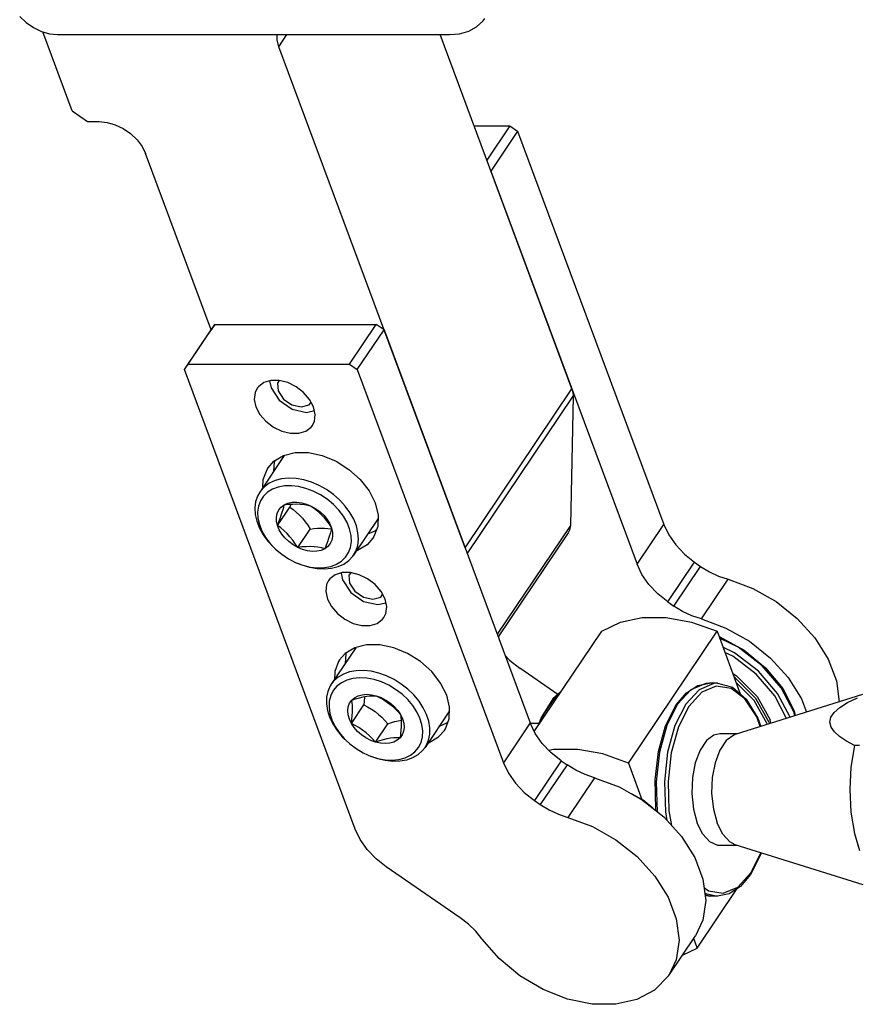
# Model space of a CAD drawing. Header units: millimetres. Extents: x 0 to 7560, y 0 to 5346.
# Tile 51 of 242: x 1575 to 1639, y 2038 to 2112. Entities that reach past the tile are written whole.
import ezdxf

# ---------------------------------------------------------------- set-up
doc = ezdxf.new("R2010")
doc.units = ezdxf.units.MM
for name, color, linetype in [('DUMMY_BOLT_M5_10_PBL146', 7, 'Continuous'), ('DUMMY_BOLT_M5_10_PBL148', 7, 'Continuous'), ('M2002301_PBL140', 7, 'Continuous'), ('M2002401_PBL153', 7, 'Continuous'), ('M2002501_PBL179', 7, 'Continuous'), ('M2302101_PBL152', 7, 'Continuous'), ('M2302301_PBL151', 7, 'Continuous'), ('M2302501_PBL184', 7, 'Continuous'), ('MISUMI_BD-13_PBL156', 7, 'Continuous'), ('MISUMI_BD-13_PBL236', 7, 'Continuous'), ('MISUMI_MS5-8_PBL220', 7, 'Continuous'), ('MISUMI_MS5-8_PBL221', 7, 'Continuous'), ('NSK_F687ZZ1_PBL145', 7, 'Continuous'), ('NSK_F687ZZ1_PBL150', 7, 'Continuous'), ('NSK_F687ZZ1_PBL200', 7, 'Continuous'), ('NSK_F687ZZ1_PBL281', 7, 'Continuous')]:
    doc.layers.add(name, color=color, linetype=linetype)

# ---------------------------------------------------------------- blocks, each defined once
blk = doc.blocks.new('A$C86968656')
at = {"layer": 'DUMMY_BOLT_M5_10_PBL146', "color": 7}
for p, q in [((-97.509, 73.985), (-97.497, 74.002)), ((-97.509, 73.985), (-99.354, 71.24)), ((-98.629, 71.907), (-99.001, 71.642)), ((-98.195, 72.104), (-98.629, 71.907)), ((-97.708, 72.228), (-98.195, 72.104)), ((-97.179, 72.278), (-97.708, 72.228)), ((-96.62, 72.252), (-97.179, 72.278)), ((-96.043, 72.15), (-96.62, 72.252)), ((-95.461, 71.974), (-96.043, 72.15)), ((-94.888, 71.73), (-95.461, 71.974)), ((-99.354, 71.24), (-99.525, 70.934)), ((-99.302, 71.315), (-99.354, 71.24)), ((-99.001, 71.642), (-99.302, 71.315)), ((-98.77, 71.219), (-99.074, 70.924)), ((-98.397, 71.45), (-98.77, 71.219)), ((-97.966, 71.612), (-98.397, 71.45)), ((-97.487, 71.702), (-97.966, 71.612)), ((-96.97, 71.716), (-97.487, 71.702)), ((-96.429, 71.654), (-96.97, 71.716)), ((-95.876, 71.517), (-96.429, 71.654)), ((-95.324, 71.309), (-95.876, 71.517)), ((-94.788, 71.034), (-95.324, 71.309)), ((-94.335, 71.421), (-94.888, 71.73)), ((-93.816, 71.055), (-94.335, 71.421)), ((-93.342, 70.641), (-93.816, 71.055)), ((-99.665, 70.506), (-99.72, 70.042)), ((-99.525, 70.934), (-99.665, 70.506)), ((-99.303, 70.572), (-99.45, 70.176)), ((-99.074, 70.924), (-99.303, 70.572)), ((-97.511, 70.281), (-97.232, 70.402)), ((-97.511, 70.281), (-97.193, 70.317)), ((-97.232, 70.402), (-96.917, 70.469)), ((-97.193, 70.317), (-96.878, 70.339)), ((-97.004, 70.33), (-97.09, 70.111)), ((-96.917, 70.469), (-96.572, 70.481)), ((-96.878, 70.339), (-96.57, 70.344)), ((-96.572, 70.481), (-96.21, 70.436)), ((-96.57, 70.344), (-96.276, 70.33)), ((-96.276, 70.33), (-95.996, 70.297)), ((-96.21, 70.436), (-95.842, 70.336)), ((-95.996, 70.297), (-95.73, 70.248)), ((-95.842, 70.336), (-95.478, 70.184)), ((-94.281, 70.699), (-94.788, 71.034)), ((-93.816, 70.311), (-94.281, 70.699)), ((-93.41, 69.887), (-93.816, 70.311)), ((-92.923, 70.187), (-93.342, 70.641)), ((-99.72, 70.042), (-99.688, 69.551)), ((-99.45, 70.176), (-99.512, 69.739)), ((-99.512, 69.739), (-99.489, 69.273)), ((-98.098, 69.353), (-98.041, 69.639)), ((-98.041, 69.639), (-97.921, 69.893)), ((-98.021, 68.726), (-97.09, 70.111)), ((-97.921, 69.893), (-97.743, 70.109)), ((-97.743, 70.109), (-97.511, 70.281)), ((-97.733, 69.494), (-97.659, 69.72)), ((-97.659, 69.72), (-97.598, 69.926)), ((-97.598, 69.926), (-97.549, 70.112)), ((-97.549, 70.112), (-97.511, 70.281)), ((-97.09, 70.111), (-96.842, 69.928)), ((-96.842, 69.928), (-96.602, 69.729)), ((-96.602, 69.729), (-96.369, 69.509)), ((-95.73, 70.248), (-95.478, 70.184)), ((-95.478, 70.184), (-95.129, 69.986)), ((-95.478, 70.184), (-95.23, 70.002)), ((-95.23, 70.002), (-94.989, 69.802)), ((-95.129, 69.986), (-94.806, 69.746)), ((-94.989, 69.802), (-94.757, 69.583)), ((-94.806, 69.746), (-94.52, 69.472)), ((-94.757, 69.583), (-94.536, 69.344)), ((-93.065, 69.43), (-93.41, 69.887)), ((-92.569, 69.703), (-92.923, 70.187)), ((-92.288, 69.201), (-92.569, 69.703)), ((-99.688, 69.551), (-99.569, 69.046)), ((-99.569, 69.046), (-99.367, 68.536)), ((-99.489, 69.273), (-99.378, 68.79)), ((-98.092, 69.046), (-98.098, 69.353)), ((-98.021, 68.726), (-98.092, 69.046)), ((-98.021, 68.726), (-97.916, 68.995)), ((-97.916, 68.995), (-97.819, 69.251)), ((-97.819, 69.251), (-97.733, 69.494)), ((-96.369, 69.509), (-96.148, 69.27)), ((-96.148, 69.27), (-95.941, 69.013)), ((-95.941, 69.013), (-95.748, 68.742)), ((-94.536, 69.344), (-94.329, 69.086)), ((-94.52, 69.472), (-94.278, 69.172)), ((-94.329, 69.086), (-94.136, 68.815)), ((-94.278, 69.172), (-94.087, 68.856)), ((-94.087, 68.856), (-93.955, 68.533)), ((-92.792, 68.953), (-93.065, 69.43)), ((-92.599, 68.469), (-92.792, 68.953)), ((-90.455, 69.241), (-92.301, 66.497)), ((-92.086, 68.691), (-92.288, 69.201)), ((-99.378, 68.79), (-99.184, 68.307)), ((-99.367, 68.536), (-99.086, 68.034)), ((-99.184, 68.307), (-98.911, 67.83)), ((-97.889, 68.403), (-98.021, 68.726)), ((-97.774, 68.543), (-98.021, 68.726)), ((-97.699, 68.087), (-97.889, 68.403)), ((-97.533, 68.344), (-97.774, 68.543)), ((-97.457, 67.788), (-97.699, 68.087)), ((-97.3, 68.124), (-97.533, 68.344)), ((-97.079, 67.884), (-97.3, 68.124)), ((-96.499, 67.075), (-95.567, 68.46)), ((-95.748, 68.742), (-95.567, 68.46)), ((-95.567, 68.46), (-95.282, 68.493)), ((-95.282, 68.493), (-95.003, 68.515)), ((-95.003, 68.515), (-94.735, 68.523)), ((-94.735, 68.523), (-94.479, 68.519)), ((-94.479, 68.519), (-94.232, 68.5)), ((-94.232, 68.5), (-93.992, 68.467)), ((-94.136, 68.815), (-93.955, 68.533)), ((-94.042, 68.179), (-94.103, 67.973)), ((-93.994, 68.364), (-94.042, 68.179)), ((-93.955, 68.533), (-93.994, 68.364)), ((-93.992, 68.467), (-93.971, 68.463)), ((-93.955, 68.533), (-93.885, 68.214)), ((-93.885, 68.214), (-93.878, 67.906)), ((-92.488, 67.986), (-92.599, 68.469)), ((-91.968, 68.186), (-92.086, 68.691)), ((-91.936, 67.695), (-91.968, 68.186)), ((-99.086, 68.034), (-98.732, 67.55)), ((-98.911, 67.83), (-98.567, 67.373)), ((-98.732, 67.55), (-98.325, 67.107)), ((-98.567, 67.373), (-98.251, 67.035)), ((-97.17, 67.514), (-97.457, 67.788)), ((-96.848, 67.274), (-97.17, 67.514)), ((-96.873, 67.628), (-97.079, 67.884)), ((-96.68, 67.357), (-96.873, 67.628)), ((-96.499, 67.075), (-96.68, 67.357)), ((-94.264, 67.504), (-94.361, 67.247)), ((-94.177, 67.748), (-94.264, 67.504)), ((-94.055, 67.366), (-94.234, 67.15)), ((-94.103, 67.973), (-94.177, 67.748)), ((-93.935, 67.621), (-94.055, 67.366)), ((-93.878, 67.906), (-93.935, 67.621)), ((-92.527, 67.084), (-92.464, 67.52)), ((-92.464, 67.52), (-92.488, 67.986)), ((-91.99, 67.231), (-91.936, 67.695)), ((-98.251, 67.035), (-98.161, 66.948)), ((-98.161, 66.948), (-97.696, 66.561)), ((-96.499, 67.075), (-96.848, 67.274)), ((-96.181, 67.111), (-96.499, 67.075)), ((-96.135, 66.923), (-96.499, 67.075)), ((-95.867, 67.133), (-96.181, 67.111)), ((-95.766, 66.824), (-96.135, 66.923)), ((-95.559, 67.138), (-95.867, 67.133)), ((-95.404, 66.779), (-95.766, 66.824)), ((-95.264, 67.124), (-95.559, 67.138)), ((-95.06, 66.79), (-95.404, 66.779)), ((-94.985, 67.091), (-95.264, 67.124)), ((-94.744, 66.858), (-95.06, 66.79)), ((-94.718, 67.042), (-94.985, 67.091)), ((-94.466, 66.979), (-94.744, 66.858)), ((-94.466, 66.979), (-94.718, 67.042)), ((-94.361, 67.247), (-94.466, 66.979)), ((-94.234, 67.15), (-94.466, 66.979)), ((-92.902, 66.335), (-92.673, 66.688)), ((-92.673, 66.688), (-92.527, 67.084)), ((-92.301, 66.497), (-92.131, 66.803)), ((-92.131, 66.803), (-91.99, 67.231)), ((-97.696, 66.561), (-97.188, 66.225)), ((-97.188, 66.225), (-96.612, 65.933)), ((-96.612, 65.933), (-96.101, 65.742)), ((-96.517, 65.891), (-96.194, 65.763)), ((-93.579, 65.809), (-93.207, 66.04)), ((-93.207, 66.04), (-92.902, 66.335)), ((-93.026, 65.83), (-92.655, 66.095)), ((-92.655, 66.095), (-92.354, 66.422)), ((-92.354, 66.422), (-92.301, 66.497)), ((-96.194, 65.763), (-95.612, 65.587)), ((-96.101, 65.742), (-95.548, 65.606)), ((-95.612, 65.587), (-95.035, 65.485)), ((-95.548, 65.606), (-95.006, 65.544)), ((-95.035, 65.485), (-94.476, 65.459)), ((-95.006, 65.544), (-94.489, 65.558)), ((-94.489, 65.558), (-94.01, 65.647)), ((-94.476, 65.459), (-93.947, 65.508)), ((-94.01, 65.647), (-93.579, 65.809)), ((-93.947, 65.508), (-93.46, 65.633)), ((-93.46, 65.633), (-93.026, 65.83))]:
    blk.add_line(p, q, dxfattribs=at)
at = {"layer": 'DUMMY_BOLT_M5_10_PBL148', "color": 7}
for p, q in [((-92.139, 59.54), (-93.985, 56.795)), ((-92.139, 59.54), (-92.125, 59.557)), ((-92.607, 57.725), (-93.067, 57.561)), ((-92.099, 57.816), (-92.607, 57.725)), ((-91.555, 57.83), (-92.099, 57.816)), ((-90.986, 57.769), (-91.555, 57.83)), ((-90.405, 57.633), (-90.986, 57.769)), ((-93.803, 57.028), (-93.985, 56.795)), ((-93.468, 57.327), (-93.803, 57.028)), ((-93.067, 57.561), (-93.468, 57.327)), ((-92.806, 57.1), (-93.211, 56.905)), ((-92.348, 57.224), (-92.806, 57.1)), ((-91.846, 57.273), (-92.348, 57.224)), ((-91.313, 57.247), (-91.846, 57.273)), ((-90.762, 57.144), (-91.313, 57.247)), ((-90.207, 56.968), (-90.762, 57.144)), ((-89.826, 57.425), (-90.405, 57.633)), ((-89.26, 57.15), (-89.826, 57.425)), ((-88.722, 56.814), (-89.26, 57.15)), ((-94.241, 56.263), (-94.336, 55.814)), ((-94.062, 56.67), (-94.241, 56.263)), ((-93.985, 56.795), (-94.062, 56.67)), ((-93.821, 56.321), (-94.013, 55.946)), ((-93.552, 56.643), (-93.821, 56.321)), ((-93.211, 56.905), (-93.552, 56.643)), ((-89.66, 56.723), (-90.207, 56.968)), ((-89.138, 56.413), (-89.66, 56.723)), ((-88.657, 56.053), (-89.138, 56.413)), ((-88.222, 56.425), (-88.722, 56.814)), ((-87.772, 55.991), (-88.222, 56.425)), ((-94.336, 55.814), (-94.343, 55.335)), ((-94.121, 55.527), (-94.142, 55.079)), ((-94.013, 55.946), (-94.121, 55.527)), ((-92.596, 55.371), (-92.436, 55.6)), ((-92.436, 55.6), (-92.22, 55.786)), ((-92.436, 55.6), (-92.143, 55.696)), ((-92.407, 55.404), (-92.436, 55.6)), ((-92.22, 55.786), (-91.956, 55.924)), ((-92.143, 55.696), (-91.855, 55.778)), ((-91.956, 55.924), (-91.651, 56.009)), ((-91.855, 55.778), (-91.577, 55.844)), ((-91.651, 56.009), (-91.315, 56.038)), ((-91.577, 55.844), (-91.31, 55.892)), ((-91.496, 55.536), (-91.533, 55.241)), ((-91.468, 55.82), (-91.496, 55.536)), ((-91.465, 55.864), (-91.468, 55.82)), ((-91.315, 56.038), (-90.957, 56.011)), ((-91.31, 55.892), (-91.054, 55.921)), ((-91.054, 55.921), (-90.815, 55.932)), ((-90.957, 56.011), (-90.59, 55.929)), ((-90.815, 55.932), (-90.59, 55.929)), ((-90.59, 55.929), (-90.223, 55.793)), ((-90.59, 55.929), (-90.301, 55.779)), ((-90.301, 55.779), (-90.018, 55.613)), ((-90.223, 55.793), (-89.868, 55.609)), ((-90.018, 55.613), (-89.743, 55.428)), ((-89.868, 55.609), (-89.536, 55.381)), ((-88.223, 55.645), (-88.657, 56.053)), ((-87.847, 55.201), (-88.223, 55.645)), ((-87.382, 55.522), (-87.772, 55.991)), ((-87.061, 55.028), (-87.382, 55.522)), ((-94.343, 55.335), (-94.265, 54.835)), ((-94.265, 54.835), (-94.101, 54.325)), ((-94.142, 55.079), (-94.078, 54.606)), ((-92.734, 54.812), (-92.696, 55.105)), ((-92.706, 54.5), (-92.734, 54.812)), ((-92.696, 55.105), (-92.596, 55.371)), ((-92.465, 53.856), (-91.533, 55.241)), ((-92.387, 55.192), (-92.407, 55.404)), ((-92.378, 54.958), (-92.387, 55.192)), ((-92.382, 54.705), (-92.378, 54.958)), ((-91.533, 55.241), (-91.244, 55.092)), ((-91.244, 55.092), (-90.961, 54.926)), ((-90.961, 54.926), (-90.686, 54.74)), ((-89.743, 55.428), (-89.479, 55.223)), ((-89.536, 55.381), (-89.237, 55.117)), ((-89.479, 55.223), (-89.229, 54.999)), ((-89.237, 55.117), (-88.98, 54.825)), ((-89.229, 54.999), (-88.995, 54.762)), ((-88.995, 54.762), (-88.772, 54.513)), ((-88.98, 54.825), (-88.772, 54.513)), ((-87.541, 54.733), (-87.847, 55.201)), ((-86.815, 54.521), (-87.061, 55.028)), ((-85.085, 54.796), (-86.931, 52.052)), ((-94.101, 54.325), (-93.855, 53.818)), ((-94.078, 54.606), (-93.928, 54.121)), ((-93.928, 54.121), (-93.696, 53.637)), ((-92.616, 54.178), (-92.706, 54.5)), ((-92.465, 53.856), (-92.616, 54.178)), ((-92.465, 53.856), (-92.427, 54.151)), ((-92.427, 54.151), (-92.399, 54.435)), ((-92.399, 54.435), (-92.382, 54.705)), ((-90.686, 54.74), (-90.422, 54.534)), ((-90.422, 54.534), (-90.173, 54.312)), ((-90.173, 54.312), (-89.938, 54.075)), ((-89.938, 54.075), (-89.716, 53.826)), ((-89.199, 53.987), (-88.955, 54.049)), ((-88.955, 54.049), (-88.723, 54.096)), ((-88.772, 54.513), (-88.621, 54.192)), ((-88.772, 54.513), (-88.743, 54.318)), ((-88.743, 54.318), (-88.723, 54.105)), ((-88.723, 54.105), (-88.715, 53.872)), ((-88.621, 54.192), (-88.53, 53.87)), ((-87.308, 54.248), (-87.541, 54.733)), ((-87.159, 53.763), (-87.308, 54.248)), ((-86.651, 54.012), (-86.815, 54.521)), ((-93.855, 53.818), (-93.534, 53.325)), ((-93.696, 53.637), (-93.389, 53.169)), ((-93.534, 53.325), (-93.144, 52.856)), ((-92.257, 53.544), (-92.465, 53.856)), ((-92.175, 53.706), (-92.465, 53.856)), ((-92, 53.252), (-92.257, 53.544)), ((-91.893, 53.541), (-92.175, 53.706)), ((-91.617, 53.355), (-91.893, 53.541)), ((-91.353, 53.149), (-91.617, 53.355)), ((-90.647, 52.441), (-89.716, 53.826)), ((-89.716, 53.826), (-89.454, 53.912)), ((-89.454, 53.912), (-89.199, 53.987)), ((-88.736, 53.348), (-88.764, 53.064)), ((-88.719, 53.619), (-88.736, 53.348)), ((-88.715, 53.872), (-88.719, 53.619)), ((-88.503, 53.557), (-88.54, 53.264)), ((-88.53, 53.87), (-88.503, 53.557)), ((-87.094, 53.29), (-87.159, 53.763)), ((-87.116, 52.842), (-87.094, 53.29)), ((-86.572, 53.512), (-86.651, 54.012)), ((-86.58, 53.032), (-86.572, 53.512)), ((-93.389, 53.169), (-93.014, 52.724)), ((-93.144, 52.856), (-92.955, 52.662)), ((-93.014, 52.724), (-92.881, 52.589)), ((-92.881, 52.589), (-92.58, 52.317)), ((-91.701, 52.988), (-92, 53.252)), ((-91.369, 52.76), (-91.701, 52.988)), ((-91.014, 52.576), (-91.369, 52.76)), ((-91.104, 52.927), (-91.353, 53.149)), ((-90.87, 52.69), (-91.104, 52.927)), ((-90.647, 52.441), (-91.014, 52.576)), ((-90.647, 52.441), (-90.87, 52.69)), ((-90.066, 52.619), (-90.354, 52.537)), ((-89.789, 52.685), (-90.066, 52.619)), ((-89.521, 52.733), (-89.789, 52.685)), ((-89.266, 52.762), (-89.521, 52.733)), ((-89.017, 52.583), (-89.281, 52.446)), ((-89.026, 52.773), (-89.266, 52.762)), ((-88.801, 52.769), (-89.026, 52.773)), ((-88.801, 52.769), (-89.017, 52.583)), ((-88.764, 53.064), (-88.801, 52.769)), ((-88.641, 52.999), (-88.801, 52.769)), ((-88.54, 53.264), (-88.641, 52.999)), ((-87.224, 52.423), (-87.116, 52.842)), ((-86.854, 52.176), (-86.675, 52.584)), ((-86.675, 52.584), (-86.58, 53.032)), ((-92.58, 52.317), (-92.099, 51.956)), ((-92.099, 51.956), (-91.576, 51.647)), ((-90.354, 52.537), (-90.647, 52.441)), ((-90.279, 52.358), (-90.647, 52.441)), ((-89.922, 52.331), (-90.279, 52.358)), ((-89.586, 52.361), (-89.922, 52.331)), ((-89.281, 52.446), (-89.586, 52.361)), ((-87.685, 51.726), (-87.416, 52.048)), ((-87.448, 51.52), (-87.113, 51.819)), ((-87.416, 52.048), (-87.224, 52.423)), ((-87.113, 51.819), (-86.931, 52.052)), ((-86.931, 52.052), (-86.854, 52.176)), ((-91.576, 51.647), (-91.243, 51.488)), ((-91.243, 51.488), (-91.03, 51.401)), ((-91.147, 51.446), (-90.511, 51.214)), ((-91.03, 51.401), (-90.474, 51.225)), ((-90.511, 51.214), (-89.93, 51.078)), ((-90.474, 51.225), (-89.923, 51.122)), ((-89.93, 51.078), (-89.361, 51.016)), ((-89.923, 51.122), (-89.391, 51.096)), ((-89.391, 51.096), (-88.889, 51.145)), ((-88.889, 51.145), (-88.431, 51.269)), ((-88.817, 51.031), (-88.309, 51.121)), ((-88.431, 51.269), (-88.026, 51.465)), ((-88.309, 51.121), (-87.849, 51.285)), ((-88.026, 51.465), (-87.685, 51.726)), ((-87.849, 51.285), (-87.448, 51.52)), ((-89.361, 51.016), (-88.817, 51.031))]:
    blk.add_line(p, q, dxfattribs=at)
at = {"layer": 'M2002301_PBL140', "color": 7}
for p, q in [((-54.064, 56.017), (-63.622, 53.024)), ((-55.175, 55.412), (-54.441, 55.77)), ((-56.189, 54.677), (-55.768, 55.044)), ((-55.768, 55.044), (-55.175, 55.412)), ((-56.511, 53.948), (-56.434, 54.315)), ((-56.434, 54.315), (-56.189, 54.677)), ((-56.415, 53.577), (-56.511, 53.948)), ((-56.163, 53.217), (-56.415, 53.577)), ((-65.786, 52.567), (-66.265, 51.854)), ((-65.225, 52.981), (-65.786, 52.567)), ((-64.786, 53.074), (-65.225, 52.981)), ((-63.461, 53.074), (-64.785, 53.074)), ((-64.298, 52.567), (-64.777, 51.854)), ((-63.737, 52.981), (-64.298, 52.567)), ((-63.622, 53.024), (-63.737, 52.981)), ((-55.778, 52.868), (-56.163, 53.217)), ((-55.273, 52.524), (-55.778, 52.868)), ((-66.265, 51.854), (-66.625, 50.899)), ((-64.777, 51.854), (-65.137, 50.899)), ((-54.658, 52.181), (-55.273, 52.524)), ((-54.658, 52.181), (-54.925, 50.566)), ((-54.285, 52.181), (-54.658, 52.181)), ((-66.625, 50.899), (-66.836, 49.78)), ((-65.137, 50.899), (-65.348, 49.78)), ((-54.925, 50.566), (-55.016, 48.874)), ((-66.836, 49.78), (-66.881, 48.588)), ((-65.348, 49.78), (-65.393, 48.588)), ((-55.016, 48.874), (-54.925, 47.182)), ((-66.881, 48.588), (-66.755, 47.419)), ((-65.393, 48.588), (-65.267, 47.419)), ((-66.755, 47.419), (-66.471, 46.368)), ((-65.267, 47.419), (-64.983, 46.368)), ((-54.925, 47.182), (-54.658, 45.567)), ((-66.049, 45.52), (-66.471, 46.368)), ((-64.561, 45.52), (-64.983, 46.368)), ((-65.526, 44.944), (-66.049, 45.52)), ((-64.038, 44.944), (-64.561, 45.52)), ((-54.658, 45.567), (-54.285, 44.301)), ((-64.942, 44.686), (-65.526, 44.944)), ((-64.785, 44.674), (-64.942, 44.686)), ((-63.461, 44.674), (-64.785, 44.674)), ((-63.622, 44.725), (-64.038, 44.944)), ((-54, 41.711), (-63.622, 44.725))]:
    blk.add_line(p, q, dxfattribs=at)
at = {"layer": 'M2002401_PBL153', "color": 7}
for p, q in [((-73.651, 60.776), (-72.251, 61.459)), ((-72.251, 61.459), (-70.61, 61.807)), ((-70.61, 61.807), (-68.8, 61.807)), ((-68.8, 61.807), (-66.9, 61.459)), ((-66.9, 61.459), (-64.991, 60.776)), ((-78.719, 53.24), (-73.651, 60.776)), ((-71.652, 50.872), (-64.991, 60.776)), ((-64.991, 60.776), (-63.24, 56.065)), ((-77.27, 51.903), (-77.631, 51.826)), ((-75.461, 51.903), (-77.27, 51.903)), ((-73.56, 51.554), (-75.461, 51.903)), ((-71.652, 50.872), (-73.56, 51.554)), ((-71.652, 50.872), (-70.633, 48.131)), ((-66.485, 36.972), (-63.474, 41.449)), ((-66.749, 37.682), (-66.485, 36.972)), ((-67.588, 36.435), (-66.485, 36.972))]:
    blk.add_line(p, q, dxfattribs=at)
at = {"layer": 'M2002501_PBL179', "color": 7}
blk.add_line((-79.027, 53.874), (-78.352, 53.874), dxfattribs=at)
at = {"layer": 'M2302101_PBL152', "color": 7}
for p, q in [((-83.245, 98.752), (-80.563, 98.752)), ((-80.563, 98.752), (-82.29, 96.183)), ((-80.563, 98.752), (-79.981, 98.35)), ((-79.981, 98.35), (-81.987, 95.367)), ((-79.981, 98.35), (-68.996, 68.8)), ((-81.987, 95.367), (-71.002, 65.817)), ((-68.996, 68.8), (-68.622, 68.017)), ((-68.622, 68.017), (-68.095, 67.265)), ((-68.095, 67.265), (-67.437, 66.571)), ((-67.437, 66.571), (-66.673, 65.963)), ((-66.673, 65.963), (-66.23, 65.657)), ((-70.628, 65.034), (-71.002, 65.817)), ((-66.23, 65.657), (-65.567, 65.252)), ((-65.567, 65.252), (-64.872, 64.925)), ((-70.102, 64.281), (-70.628, 65.034)), ((-64.872, 64.925), (-64.161, 64.684)), ((-64.161, 64.684), (-62.312, 64.004)), ((-69.444, 63.588), (-70.102, 64.281)), ((-62.312, 64.004), (-60.547, 63.006)), ((-68.679, 62.98), (-69.444, 63.588)), ((-68.679, 62.98), (-68.236, 62.674)), ((-60.547, 63.006), (-58.96, 61.744)), ((-67.573, 62.269), (-68.236, 62.674)), ((-66.878, 61.941), (-67.573, 62.269)), ((-66.167, 61.7), (-66.878, 61.941)), ((-66.167, 61.7), (-64.318, 61.02)), ((-58.96, 61.744), (-57.634, 60.281)), ((-64.318, 61.02), (-62.553, 60.023)), ((-62.553, 60.023), (-60.967, 58.761)), ((-57.634, 60.281), (-56.635, 58.693)), ((-80.91, 58.949), (-80.58, 58.602)), ((-80.58, 58.602), (-79.816, 57.994)), ((-60.967, 58.761), (-59.64, 57.298)), ((-56.635, 58.693), (-56.015, 57.061)), ((-76.952, 56.019), (-79.816, 57.994)), ((-59.64, 57.298), (-58.641, 55.71)), ((-56.015, 57.061), (-55.806, 55.471)), ((-58.641, 55.71), (-58.259, 54.703))]:
    blk.add_line(p, q, dxfattribs=at)
at = {"layer": 'M2302101_PBL152', "color": 2}
for p, q in [((-71.002, 65.817), (-68.996, 68.8)), ((-68.679, 62.98), (-66.673, 65.963)), ((-68.236, 62.674), (-66.23, 65.657)), ((-66.167, 61.7), (-64.161, 64.684))]:
    blk.add_line(p, q, dxfattribs=at)
at = {"layer": 'M2302301_PBL151', "color": 7}
for p, q in [((-104.725, 80.852), (-102.719, 83.835)), ((-102.719, 83.835), (-103.002, 83.434)), ((-102.719, 83.835), (-90.594, 83.835)), ((-92.6, 80.852), (-90.594, 83.835)), ((-90.012, 83.434), (-90.594, 83.835)), ((-105.009, 80.451), (-103.002, 83.434)), ((-92.018, 80.451), (-90.012, 83.434)), ((-90.012, 83.434), (-79.027, 53.884)), ((-105.009, 80.451), (-104.725, 80.852)), ((-104.725, 80.852), (-92.6, 80.852)), ((-92.6, 80.852), (-92.018, 80.451)), ((-92.17, 45.915), (-105.009, 80.451)), ((-92.018, 80.451), (-81.033, 50.901)), ((-99.047, 79.467), (-99.451, 79.158)), ((-98.516, 79.628), (-99.047, 79.467)), ((-97.899, 79.628), (-98.516, 79.628)), ((-97.248, 79.467), (-97.899, 79.628)), ((-96.615, 79.158), (-97.248, 79.467)), ((-99.694, 78.727), (-99.757, 78.207)), ((-99.544, 79.037), (-99.694, 78.727)), ((-99.451, 79.158), (-99.544, 79.037)), ((-96.051, 78.727), (-96.615, 79.158)), ((-95.602, 78.207), (-96.051, 78.727)), ((-99.757, 78.207), (-99.634, 77.642)), ((-95.304, 77.642), (-95.602, 78.207)), ((-99.634, 77.642), (-99.337, 77.077)), ((-99.337, 77.077), (-98.888, 76.558)), ((-95.182, 77.077), (-95.304, 77.642)), ((-95.245, 76.558), (-95.182, 77.077)), ((-98.888, 76.558), (-98.324, 76.126)), ((-95.488, 76.126), (-95.395, 76.248)), ((-95.395, 76.248), (-95.245, 76.558)), ((-98.324, 76.126), (-97.69, 75.817)), ((-97.69, 75.817), (-97.039, 75.656)), ((-97.039, 75.656), (-96.423, 75.656)), ((-96.423, 75.656), (-95.892, 75.817)), ((-95.892, 75.817), (-95.488, 76.126)), ((-97.568, 73.984), (-96.687, 74.204)), ((-96.687, 74.204), (-95.695, 74.204)), ((-95.695, 74.204), (-94.651, 73.984)), ((-98.726, 73.071), (-98.287, 73.557)), ((-98.253, 73.519), (-98.307, 72.797)), ((-98.287, 73.557), (-97.568, 73.984)), ((-98.218, 73.598), (-98.253, 73.519)), ((-94.651, 73.984), (-93.614, 73.557)), ((-93.614, 73.557), (-92.645, 72.947)), ((-99.085, 72.191), (-98.803, 72.947)), ((-98.803, 72.947), (-98.726, 73.071)), ((-92.645, 72.947), (-91.801, 72.191)), ((-99.107, 71.608), (-99.085, 72.191)), ((-91.801, 72.191), (-91.13, 71.332)), ((-91.13, 71.332), (-90.671, 70.42)), ((-90.671, 70.42), (-90.451, 69.507)), ((-90.451, 69.507), (-90.484, 68.648)), ((-90.698, 68.312), (-91.245, 68.067)), ((-90.484, 68.648), (-90.766, 67.892)), ((-90.557, 68.451), (-90.698, 68.312)), ((-90.843, 67.768), (-91.281, 67.283)), ((-90.766, 67.892), (-90.843, 67.768)), ((-92.001, 66.855), (-92.072, 66.838)), ((-91.281, 67.283), (-92.001, 66.855)), ((-93.146, 65.183), (-93.677, 65.022)), ((-92.53, 65.183), (-93.146, 65.183)), ((-91.879, 65.022), (-92.53, 65.183)), ((-94.174, 64.592), (-94.324, 64.282)), ((-94.081, 64.713), (-94.174, 64.592)), ((-93.677, 65.022), (-94.081, 64.713)), ((-91.245, 64.713), (-91.879, 65.022)), ((-90.681, 64.282), (-91.245, 64.713)), ((-94.324, 64.282), (-94.387, 63.762)), ((-94.387, 63.762), (-94.265, 63.197)), ((-90.232, 63.762), (-90.681, 64.282)), ((-89.935, 63.197), (-90.232, 63.762)), ((-94.265, 63.197), (-93.967, 62.632)), ((-89.812, 62.632), (-89.935, 63.197)), ((-93.967, 62.632), (-93.518, 62.112)), ((-89.875, 62.112), (-89.812, 62.632)), ((-93.518, 62.112), (-92.954, 61.681)), ((-92.954, 61.681), (-92.321, 61.372)), ((-90.522, 61.372), (-90.118, 61.681)), ((-90.118, 61.681), (-90.025, 61.802)), ((-90.025, 61.802), (-89.875, 62.112)), ((-92.321, 61.372), (-91.669, 61.211)), ((-91.669, 61.211), (-91.053, 61.211)), ((-91.053, 61.211), (-90.522, 61.372)), ((-92.198, 59.539), (-92.918, 59.112)), ((-91.317, 59.759), (-92.198, 59.539)), ((-90.326, 59.759), (-91.317, 59.759)), ((-89.281, 59.539), (-90.326, 59.759)), ((-88.244, 59.112), (-89.281, 59.539)), ((-93.433, 58.502), (-93.716, 57.746)), ((-93.356, 58.626), (-93.433, 58.502)), ((-92.918, 59.112), (-93.356, 58.626)), ((-92.883, 59.074), (-92.938, 58.352)), ((-92.848, 59.153), (-92.883, 59.074)), ((-87.275, 58.502), (-88.244, 59.112)), ((-86.431, 57.746), (-87.275, 58.502)), ((-93.716, 57.746), (-93.738, 57.162)), ((-85.76, 56.887), (-86.431, 57.746)), ((-85.301, 55.975), (-85.76, 56.887)), ((-85.081, 55.062), (-85.301, 55.975)), ((-85.114, 54.203), (-85.081, 55.062)), ((-85.396, 53.447), (-85.114, 54.203)), ((-85.912, 52.837), (-85.474, 53.323)), ((-85.328, 53.867), (-85.875, 53.622)), ((-85.474, 53.323), (-85.396, 53.447)), ((-85.187, 54.006), (-85.328, 53.867)), ((-78.653, 53.101), (-79.027, 53.884)), ((-86.631, 52.41), (-85.912, 52.837)), ((-78.127, 52.349), (-78.653, 53.101)), ((-86.702, 52.393), (-86.631, 52.41)), ((-77.469, 51.655), (-78.127, 52.349)), ((-76.704, 51.047), (-77.469, 51.655)), ((-81.033, 50.901), (-80.659, 50.118)), ((-76.704, 51.047), (-76.261, 50.741)), ((-75.598, 50.336), (-76.261, 50.741)), ((-74.903, 50.008), (-75.598, 50.336)), ((-80.659, 50.118), (-80.133, 49.365)), ((-74.192, 49.768), (-74.903, 50.008)), ((-74.192, 49.768), (-72.343, 49.087)), ((-80.133, 49.365), (-79.475, 48.672)), ((-72.343, 49.087), (-70.578, 48.09)), ((-79.475, 48.672), (-78.71, 48.064)), ((-78.71, 48.064), (-78.267, 47.758)), ((-78.267, 47.758), (-77.604, 47.352)), ((-70.578, 48.09), (-68.992, 46.828)), ((-77.604, 47.352), (-76.909, 47.025)), ((-76.909, 47.025), (-76.198, 46.784)), ((-76.198, 46.784), (-74.35, 46.104)), ((-68.992, 46.828), (-67.665, 45.365)), ((-91.796, 45.132), (-92.17, 45.915)), ((-74.35, 46.104), (-72.584, 45.107)), ((-67.665, 45.365), (-66.666, 43.777)), ((-91.27, 44.379), (-91.796, 45.132)), ((-72.584, 45.107), (-70.998, 43.844)), ((-90.612, 43.686), (-91.27, 44.379)), ((-89.847, 43.077), (-90.612, 43.686)), ((-70.998, 43.844), (-69.671, 42.382)), ((-66.666, 43.777), (-66.046, 42.145)), ((-84.289, 39.246), (-89.847, 43.077)), ((-69.671, 42.382), (-68.673, 40.794)), ((-66.046, 42.145), (-65.837, 40.551)), ((-68.673, 40.794), (-68.053, 39.161)), ((-65.837, 40.551), (-66.049, 39.078)), ((-83.674, 38.772), (-84.289, 39.246)), ((-83.124, 38.24), (-83.674, 38.772)), ((-68.053, 39.161), (-67.843, 37.568)), ((-66.049, 39.078), (-66.612, 37.886)), ((-82.65, 37.664), (-83.124, 38.24)), ((-68.619, 34.902), (-66.613, 37.885)), ((-81.366, 36.186), (-82.65, 37.664)), ((-67.843, 37.568), (-68.055, 36.095)), ((-79.809, 34.894), (-81.366, 36.186)), ((-68.055, 36.095), (-68.618, 34.903)), ((-78.062, 33.858), (-79.809, 34.894)), ((-68.618, 34.903), (-69.678, 33.801)), ((-76.214, 33.133), (-78.062, 33.858)), ((-69.678, 33.801), (-71.006, 33.097)), ((-74.36, 32.754), (-76.214, 33.133)), ((-72.594, 32.742), (-74.36, 32.754)), ((-71.006, 33.097), (-72.594, 32.742))]:
    blk.add_line(p, q, dxfattribs=at)
at = {"layer": 'M2302301_PBL151', "color": 2}
for p, q in [((-79.027, 53.884), (-81.033, 50.901)), ((-76.704, 51.047), (-78.71, 48.064)), ((-76.261, 50.741), (-78.267, 47.758)), ((-74.192, 49.768), (-76.198, 46.784))]:
    blk.add_line(p, q, dxfattribs=at)
at = {"layer": 'M2302501_PBL184', "color": 7}
for p, q in [((-117.386, 106.979), (-116.906, 106.523)), ((-83.057, 106.203), (-82.586, 106.639)), ((-82.586, 106.639), (-82.436, 106.839)), ((-116.906, 106.523), (-116.353, 106.142)), ((-116.353, 106.142), (-115.754, 105.855)), ((-115.754, 105.855), (-115.139, 105.677)), ((-113.448, 99.886), (-115.657, 105.827)), ((-84.332, 105.683), (-83.646, 105.881)), ((-83.646, 105.881), (-83.057, 106.203)), ((-115.139, 105.677), (-114.538, 105.617)), ((-114.538, 105.617), (-85.093, 105.617)), ((-98.052, 105.236), (-98.049, 105.617)), ((-97.918, 104.701), (-98.052, 105.236)), ((-75.898, 78.988), (-85.797, 105.617)), ((-85.093, 105.617), (-84.332, 105.683)), ((-83.923, 67.055), (-97.918, 104.701)), ((-113.448, 99.886), (-112.284, 99.083)), ((-112.284, 99.083), (-111.418, 99.083)), ((-111.418, 99.083), (-110.817, 99.023)), ((-110.817, 99.023), (-110.202, 98.845)), ((-110.202, 98.845), (-109.603, 98.558)), ((-109.603, 98.558), (-109.05, 98.177)), ((-109.05, 98.177), (-108.57, 97.72)), ((-108.57, 97.72), (-108.189, 97.211)), ((-108.189, 97.211), (-107.925, 96.676)), ((-103.002, 83.434), (-107.925, 96.676)), ((-75.799, 78.439), (-76.003, 68.737)), ((-75.898, 78.988), (-75.841, 78.802)), ((-75.841, 78.802), (-75.807, 78.618)), ((-75.807, 78.618), (-75.799, 78.439)), ((-76.175, 68.17), (-81.432, 60.353)), ((-76.065, 68.388), (-76.175, 68.17)), ((-76.003, 68.737), (-76.065, 68.388))]:
    blk.add_line(p, q, dxfattribs=at)
at = {"layer": 'M2302501_PBL184', "color": 2}
for p, q in [((-97.918, 104.701), (-97.302, 105.617)), ((-83.923, 67.055), (-75.898, 78.988)), ((-83.756, 66.606), (-75.799, 78.439)), ((-76.003, 68.737), (-81.506, 60.553))]:
    blk.add_line(p, q, dxfattribs=at)
at = {"layer": 'MISUMI_BD-13_PBL156', "color": 7}
for p, q in [((-63.811, 57.602), (-63.519, 57.425)), ((-63.519, 57.425), (-61.982, 55.881)), ((-61.982, 55.881), (-60.995, 54.124)), ((-60.947, 53.861), (-60.995, 54.124))]:
    blk.add_line(p, q, dxfattribs=at)
at = {"layer": 'MISUMI_BD-13_PBL236', "color": 7}
for p, q in [((-63.619, 57.277), (-63.711, 57.332)), ((-62.082, 55.732), (-63.619, 57.277)), ((-62.198, 55.577), (-63.572, 56.958)), ((-61.214, 53.827), (-62.198, 55.577)), ((-61.095, 53.975), (-62.082, 55.732)), ((-61.214, 53.827), (-61.206, 53.78)), ((-61.095, 53.975), (-61.067, 53.824))]:
    blk.add_line(p, q, dxfattribs=at)
at = {"layer": 'MISUMI_MS5-8_PBL220', "color": 7}
for p, q in [((-93.241, 65.154), (-93.132, 64.639)), ((-93.132, 64.639), (-92.515, 63.689)), ((-92.515, 63.689), (-91.555, 63.027)), ((-91.555, 63.027), (-90.467, 62.783)), ((-90.467, 62.783), (-89.873, 62.915))]:
    blk.add_line(p, q, dxfattribs=at)
at = {"layer": 'MISUMI_MS5-8_PBL220', "color": 2}
for p, q in [((-92.514, 65.179), (-92.647, 64.988)), ((-92.647, 64.988), (-92.596, 64.39)), ((-92.596, 64.39), (-92.197, 63.787)), ((-92.197, 63.787), (-91.556, 63.347)), ((-91.556, 63.347), (-90.845, 63.187)), ((-90.845, 63.187), (-90.257, 63.35)), ((-90.257, 63.35), (-90.119, 63.547))]:
    blk.add_line(p, q, dxfattribs=at)
at = {"layer": 'MISUMI_MS5-8_PBL221', "color": 7}
for p, q in [((-98.611, 79.599), (-98.502, 79.084)), ((-98.502, 79.084), (-97.885, 78.134)), ((-97.885, 78.134), (-96.924, 77.472)), ((-96.924, 77.472), (-95.837, 77.228)), ((-95.837, 77.228), (-95.243, 77.36))]:
    blk.add_line(p, q, dxfattribs=at)
at = {"layer": 'MISUMI_MS5-8_PBL221', "color": 2}
for p, q in [((-97.883, 79.624), (-98.017, 79.434)), ((-98.017, 79.434), (-97.966, 78.836)), ((-97.966, 78.836), (-97.567, 78.232)), ((-97.567, 78.232), (-96.926, 77.792)), ((-96.926, 77.792), (-96.215, 77.632)), ((-96.215, 77.632), (-95.626, 77.795)), ((-95.626, 77.795), (-95.489, 77.992))]:
    blk.add_line(p, q, dxfattribs=at)
at = {"layer": 'NSK_F687ZZ1_PBL145', "color": 2}
for p, q in [((-66.95, 56.379), (-67.951, 55.294)), ((-66.344, 56.379), (-67.345, 55.294)), ((-65.837, 56.856), (-66.95, 56.379)), ((-65.231, 56.856), (-66.344, 56.379)), ((-65.044, 56.657), (-66.133, 56.193)), ((-65.565, 56.874), (-65.837, 56.856)), ((-64.959, 56.874), (-65.231, 56.856)), ((-63.934, 56.486), (-65.044, 56.657)), ((-62.893, 55.695), (-63.934, 56.486)), ((-66.133, 56.193), (-67.112, 55.134)), ((-62.008, 54.349), (-62.893, 55.695)), ((-67.951, 55.294), (-68.759, 53.689)), ((-67.345, 55.294), (-68.153, 53.689)), ((-67.112, 55.134), (-67.89, 53.594)), ((-61.737, 53.614), (-62.008, 54.349)), ((-68.759, 53.689), (-69.308, 51.694)), ((-68.153, 53.689), (-68.702, 51.694)), ((-67.89, 53.594), (-68.43, 51.652)), ((-69.308, 51.694), (-69.554, 49.471)), ((-68.702, 51.694), (-68.948, 49.471)), ((-68.43, 51.652), (-68.673, 49.49)), ((-69.554, 49.471), (-69.477, 47.214)), ((-68.948, 49.471), (-68.87, 47.199)), ((-68.673, 49.49), (-68.603, 47.275)), ((-68.87, 47.199), (-68.753, 46.564)), ((-68.603, 47.275), (-68.403, 46.179)), ((-62.459, 42.615), (-61.697, 44.122)), ((-63.438, 41.555), (-62.459, 42.615)), ((-65.963, 41.51), (-65.637, 41.262)), ((-64.527, 41.091), (-63.438, 41.555)), ((-65.913, 41.132), (-65.822, 41.063)), ((-65.889, 40.945), (-65.565, 40.874)), ((-65.822, 41.063), (-64.959, 40.874)), ((-65.637, 41.262), (-64.527, 41.091))]:
    blk.add_line(p, q, dxfattribs=at)
at = {"layer": 'NSK_F687ZZ1_PBL145', "color": 7}
for p, q in [((-67.291, 56.143), (-66.443, 56.692)), ((-66.443, 56.692), (-65.565, 56.874)), ((-64.959, 56.874), (-65.565, 56.874)), ((-64.959, 56.874), (-63.836, 56.575)), ((-63.836, 56.575), (-62.79, 55.68)), ((-68.058, 55.245), (-67.291, 56.143)), ((-62.79, 55.68), (-61.916, 54.259)), ((-68.854, 53.673), (-68.058, 55.245)), ((-61.916, 54.259), (-61.696, 53.627)), ((-69.395, 51.743), (-68.854, 53.673)), ((-69.648, 49.601), (-69.395, 51.743)), ((-69.596, 47.404), (-69.648, 49.601)), ((-69.577, 47.294), (-69.596, 47.404)), ((-61.67, 44.075), (-62.466, 42.503)), ((-61.66, 44.11), (-61.67, 44.075)), ((-62.466, 42.503), (-63.233, 41.605)), ((-63.233, 41.605), (-64.081, 41.056)), ((-65.565, 40.874), (-65.891, 40.961)), ((-64.959, 40.874), (-65.565, 40.874)), ((-64.081, 41.056), (-64.959, 40.874))]:
    blk.add_line(p, q, dxfattribs=at)
at = {"layer": 'NSK_F687ZZ1_PBL150', "color": 7}
for p, q in [((-64.846, 60.385), (-64.777, 60.362)), ((-64.777, 60.362), (-62.948, 59.351)), ((-62.948, 59.351), (-61.338, 58.023)), ((-61.338, 58.023), (-60.057, 56.468)), ((-60.057, 56.468), (-59.193, 54.791)), ((-59.193, 54.791), (-59.112, 54.436))]:
    blk.add_line(p, q, dxfattribs=at)
at = {"layer": 'NSK_F687ZZ1_PBL150', "color": 2}
for p, q in [((-63.403, 59.573), (-64.797, 60.253)), ((-63.683, 59.156), (-64.545, 59.576)), ((-61.598, 58.192), (-63.403, 59.573)), ((-63.803, 58.897), (-64.402, 59.191)), ((-62.051, 57.548), (-63.803, 58.897)), ((-61.879, 57.775), (-63.683, 59.156)), ((-60.442, 56.112), (-61.879, 57.775)), ((-60.161, 56.53), (-61.598, 58.192)), ((-60.655, 55.924), (-62.051, 57.548)), ((-59.208, 54.721), (-60.161, 56.53)), ((-59.767, 54.231), (-60.655, 55.924)), ((-59.495, 54.316), (-60.442, 56.112)), ((-59.144, 54.426), (-59.208, 54.721))]:
    blk.add_line(p, q, dxfattribs=at)
at = {"layer": 'NSK_F687ZZ1_PBL200', "color": 7}
for p, q in [((-70.539, 48.08), (-71.416, 48.563)), ((-69.816, 47.483), (-70.539, 48.08))]:
    blk.add_line(p, q, dxfattribs=at)
at = {"layer": 'NSK_F687ZZ1_PBL281', "color": 7}
for p, q in [((-77.336, 55.693), (-78.208, 54.285)), ((-76.716, 56.219), (-77.336, 55.693)), ((-78.208, 54.285), (-78.417, 53.69))]:
    blk.add_line(p, q, dxfattribs=at)
at = {"layer": 'NSK_F687ZZ1_PBL281', "color": 2}
for p, q in [((-77.997, 54.55), (-77.083, 55.908)), ((-77.083, 55.908), (-76.77, 56.14)), ((-78.198, 54.016), (-77.997, 54.55))]:
    blk.add_line(p, q, dxfattribs=at)

msp = doc.modelspace()

# ---------------------------------------------------------------- block references
at = {"ltscale": 0.3}
msp.add_blockref('A$C86968656', (1692.687, 2005.505), dxfattribs=at)

doc.saveas('drawing.dxf')
